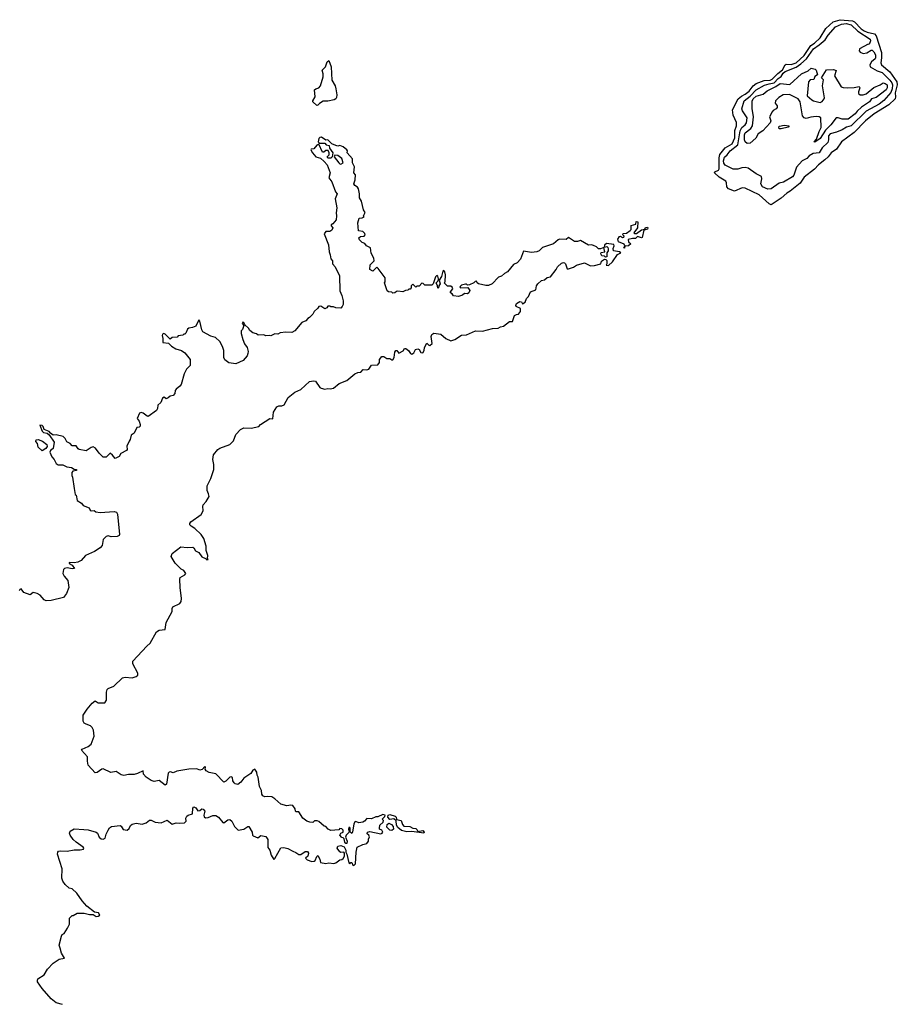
# Model space of a CAD drawing. Extents: x 2240384 to 2404287, y 351326 to 526670.
# Tile 29 of 256: x 2285250 to 2294037, y 374392 to 384247. Entities that reach past the tile are written whole.
import ezdxf

# ---------------------------------------------------------------- set-up
doc = ezdxf.new("R2010")
doc.units = 0

msp = doc.modelspace()

# ---------------------------------------------------------------- linework, layer by layer
at = {"layer": '0CON20XD'}
for points in [[(2292775, 382394.4), (2292755, 382403.5), (2292652.7, 382495), (2292515, 382561.8), (2292485, 382566), (2292405, 382530), (2292346.7, 382555), (2292330, 382575), (2292328, 382615), (2292320.3, 382630.3), (2292252.7, 382672.7), (2292208, 382715), (2292210.8, 382725), (2292245, 382742.2), (2292253.3, 382755), (2292252.2, 382865), (2292260.6, 382899.4), (2292313.5, 382965), (2292382.8, 383005), (2292409.1, 383065), (2292411.5, 383138.5), (2292426.1, 383186.1), (2292427.2, 383217.2), (2292392.4, 383292.4), (2292385.8, 383345), (2292444.5, 383455.5), (2292478.3, 383481.7), (2292515, 383500.4), (2292555, 383531), (2292595, 383583.8), (2292625, 383607.5), (2292705, 383637.9), (2292765, 383642.1), (2292785, 383651.5), (2292840.9, 383709.1), (2292885.9, 383745), (2292914.2, 383795.8), (2292925, 383803.9), (2292975, 383800), (2293025.2, 383815), (2293105, 383889.4), (2293171.5, 383988.5), (2293207.9, 384012.1), (2293262.8, 384067.2), (2293319.6, 384160.4), (2293394.9, 384225.1), (2293465, 384247.4), (2293586.5, 384236.5), (2293606.8, 384226.8), (2293675, 384156.5), (2293705, 384136), (2293735, 384122.2), (2293806.7, 384106.7), (2293824.5, 384084.5), (2293877.4, 383917.4), (2293879, 383865), (2293871.9, 383815), (2293876.8, 383796.8), (2293962, 383725), (2294032.6, 383625), (2294036.7, 383595), (2294016.6, 383515), (2294019.2, 383475), (2294014, 383456), (2293952.9, 383395), (2293805.8, 383305), (2293716.8, 383235), (2293605, 383119.6), (2293479.5, 383025), (2293427.1, 382952.9), (2293375, 382914.6), (2293344.5, 382875.5), (2293310.4, 382845), (2293246.3, 382793.7), (2293209, 382751), (2293105, 382670), (2293065, 382610), (2292965, 382530), (2292930.5, 382509.5), (2292875, 382459.6), (2292775, 382394.4)], [(2292740.7, 382550.7), (2292688.5, 382575), (2292669.5, 382605), (2292681.2, 382655), (2292676.9, 382676.9), (2292625, 382704.4), (2292545, 382760), (2292515, 382768), (2292480, 382765), (2292439.1, 382750.9), (2292392.8, 382752.8), (2292312.7, 382792.7), (2292300.2, 382810.2), (2292295.4, 382835), (2292305, 382870), (2292333.6, 382895), (2292364.4, 382935), (2292438.5, 382995), (2292463.1, 383135), (2292481.7, 383168.3), (2292515, 383196.1), (2292527.7, 383215), (2292533.8, 383265), (2292486.7, 383335), (2292479.2, 383355), (2292502.9, 383435), (2292565, 383483), (2292625, 383547), (2292708.4, 383591.6), (2292754.3, 383604.3), (2292805, 383616), (2292845, 383657.7), (2292872.6, 383677.4), (2292895, 383712.2), (2292915, 383729.3), (2293025, 383771.1), (2293070.4, 383805), (2293126.9, 383855), (2293196.9, 383955), (2293255.5, 383995), (2293313.9, 384045), (2293345, 384092.5), (2293417.3, 384175), (2293477.8, 384202.2), (2293525, 384208.9), (2293575, 384196.9), (2293641.6, 384131.6), (2293765, 384053.1), (2293768.1, 384035), (2293755, 384000), (2293745, 384003.3), (2293656.7, 383955), (2293655.8, 383935), (2293665, 383920.8), (2293695, 383910.5), (2293732.5, 383915), (2293775, 383942), (2293785, 383941.1), (2293800.5, 383925), (2293817.9, 383895), (2293819.5, 383865), (2293815, 383854.7), (2293778.4, 383825), (2293763.1, 383795), (2293763.5, 383775), (2293835, 383737.1), (2293885, 383719.4), (2293963.1, 383643.1), (2293983.2, 383615), (2293988.3, 383595), (2293985.5, 383555), (2293970.2, 383519.8), (2293901.5, 383438.5), (2293856.6, 383403.4), (2293725, 383331.3), (2293575, 383184.3), (2293527.8, 383172.2), (2293485, 383145.3), (2293427.7, 383122.3), (2293363.9, 383105), (2293349.4, 383085), (2293348.7, 383045), (2293341.4, 383018.6), (2293285.7, 382965), (2293255, 382915.3), (2293195, 382906.4), (2293155, 382886), (2293130.4, 382859.6), (2293084.1, 382835), (2293028.6, 382771.4), (2292999.3, 382690.7), (2292986.5, 382673.5), (2292898.3, 382621.7), (2292855, 382612.4), (2292775, 382554.1), (2292740.7, 382550.7)], [(2288225, 383390), (2288186.2, 383425), (2288184.1, 383434.1), (2288206.9, 383475), (2288203.3, 383545), (2288215, 383555.6), (2288245.5, 383564.5), (2288260.8, 383585), (2288288.9, 383675), (2288288.8, 383705), (2288278.3, 383741.7), (2288313.3, 383775), (2288330, 383825), (2288345, 383840), (2288370, 383775), (2288373.6, 383643.6), (2288407.5, 383585), (2288416.4, 383556.4), (2288426.7, 383495), (2288423, 383467), (2288416.7, 383455), (2288397.5, 383445), (2288335, 383430.8), (2288287.9, 383432.1), (2288250.5, 383409.5), (2288235, 383392.5), (2288225, 383390)], [(2292535, 383007.3), (2292513.5, 383025), (2292506.5, 383045), (2292508.1, 383095), (2292515, 383115.8), (2292571.3, 383158.7), (2292585.9, 383185), (2292597.1, 383275), (2292585, 383360), (2292583.4, 383433.4), (2292593.8, 383455), (2292625, 383483.5), (2292695, 383503.4), (2292735, 383535.9), (2292821.9, 383578.1), (2292865, 383609.2), (2292959.8, 383600.3), (2293076.5, 383705), (2293144.2, 383735.8), (2293175, 383761.2), (2293215, 383753.8), (2293225, 383743.8), (2293238.8, 383695), (2293212.1, 383677.9), (2293200.8, 383649.2), (2293164.7, 383645.3), (2293148.9, 383625), (2293133.5, 383485), (2293181.5, 383445), (2293196, 383435), (2293265, 383419.7), (2293285, 383430), (2293305.7, 383455), (2293309.2, 383465), (2293288.8, 383585), (2293297.5, 383645), (2293277.5, 383665), (2293326.7, 383745), (2293399.1, 383749.1), (2293425, 383740), (2293407.5, 383685), (2293475, 383575.8), (2293495, 383567.1), (2293535, 383565.7), (2293605, 383567.5), (2293655, 383577.1), (2293661.9, 383565), (2293647.9, 383525), (2293648.6, 383508.6), (2293666.3, 383496.3), (2293695, 383494.5), (2293724.7, 383505.3), (2293802.5, 383567.5), (2293864.3, 383595.7), (2293893.6, 383616.4), (2293915, 383610.3), (2293933.6, 383595), (2293936.5, 383565), (2293926.1, 383545), (2293825, 383467.1), (2293779.4, 383455), (2293758.5, 383425), (2293679.1, 383370.9), (2293635, 383330.9), (2293615, 383303.9), (2293545, 383250.9), (2293485, 383250.8), (2293445, 383266.2), (2293425, 383264.6), (2293372.5, 383195), (2293319.4, 383140.6), (2293265, 383057.1), (2293212.5, 383022.5), (2293204, 383025), (2293228.7, 383051.3), (2293253, 383127), (2293275, 383167.5), (2293270.8, 383265), (2293255.4, 383275.4), (2293225, 383279.1), (2293172.4, 383272.4), (2293125, 383258.5), (2293103.1, 383265), (2293088.2, 383285), (2293063.6, 383423.7), (2293042.5, 383455), (2292957.4, 383497.4), (2292893.4, 383496.6), (2292852, 383468), (2292818.5, 383435), (2292813.1, 383413.1), (2292835, 383386.2), (2292835, 383368.8), (2292825, 383353.8), (2292792.9, 383337.1), (2292783.1, 383325), (2292758.6, 383275), (2292772, 383235), (2292764.2, 383215), (2292689.5, 383135), (2292644.5, 383105), (2292619.3, 383060.7), (2292565, 383010), (2292535, 383007.3)], [(2292875, 383154.6), (2292853.3, 383155), (2292850, 383175), (2292858.3, 383181.7), (2292905, 383191.1), (2292953.3, 383185), (2292945, 383172.2), (2292875, 383154.6)], [(2288795, 381860), (2288769.7, 381909.7), (2288763, 381963), (2288723.9, 381983.9), (2288706.2, 382006.2), (2288678.3, 382018.3), (2288653.3, 382045), (2288647, 382063), (2288662.5, 382077.5), (2288697.8, 382082.2), (2288707.5, 382092.5), (2288705, 382106.2), (2288685, 382128), (2288642.5, 382135), (2288636.7, 382215), (2288650, 382260), (2288680, 382265), (2288697.5, 382275), (2288692.5, 382285), (2288708.8, 382318.8), (2288693.8, 382345), (2288671.7, 382431.7), (2288653.3, 382465), (2288653.8, 382505), (2288641.2, 382555), (2288631.7, 382571.7), (2288605, 382587.5), (2288596.2, 382605), (2288610, 382645), (2288613, 382693), (2288596.7, 382715), (2288602.5, 382775), (2288582.5, 382815), (2288582.5, 382855), (2288530, 382915), (2288532.5, 382935), (2288526.4, 382946.4), (2288490, 382975), (2288455, 382986.7), (2288435, 382982.5), (2288415, 382986.7), (2288375.9, 383005.9), (2288336.1, 383046.1), (2288315, 383042.5), (2288271.7, 383071.7), (2288255, 383067.5), (2288245, 383057.5), (2288237.5, 383025), (2288252.5, 383012.5), (2288305, 383012.5), (2288320, 382995), (2288348.3, 382988.3), (2288353, 382963), (2288386.7, 382913.3), (2288380, 382875), (2288365, 382862.5), (2288335, 382860), (2288330, 382875), (2288347.5, 382895), (2288347.5, 382915), (2288337, 382937), (2288315, 382937.5), (2288295, 382922.5), (2288281.7, 382921.7), (2288245, 383000), (2288225, 382992.5), (2288195.8, 382954.2), (2288168.3, 382951.7), (2288163.3, 382945), (2288180, 382915), (2288214, 382875), (2288261.9, 382861.9), (2288299.5, 382829.5), (2288327.5, 382795), (2288357.5, 382715), (2288343.8, 382665), (2288375.9, 382625.9), (2288413.3, 382525), (2288430, 382505), (2288409.2, 382455), (2288426, 382365), (2288417.5, 382315), (2288423.3, 382285), (2288420, 382245), (2288385, 382203.3), (2288370, 382195), (2288370, 382185), (2288383.8, 382165), (2288375, 382140), (2288355, 382128.8), (2288315, 382126.7), (2288300, 382105), (2288342.5, 381995), (2288347.5, 381925), (2288358.8, 381895), (2288363.8, 381855), (2288382.5, 381835), (2288382.5, 381805), (2288408.8, 381775), (2288452, 381682), (2288453.9, 381533.9), (2288476.2, 381485), (2288487, 381433), (2288487.5, 381395), (2288480, 381375), (2288465, 381360), (2288415, 381362.5), (2288391.7, 381371.7), (2288365, 381372.5), (2288355, 381380), (2288335, 381380), (2288325, 381362.5), (2288305, 381353.3), (2288265, 381380), (2288245, 381377.5), (2288235, 381360), (2288197.5, 381325), (2288185, 381300), (2288150, 381265), (2288133.6, 381256.4), (2288115, 381232.5), (2288073.6, 381216.4), (2288005, 381132.5), (2287975, 381117.5), (2287915, 381120), (2287858.3, 381111.7), (2287835, 381100), (2287805, 381102.5), (2287765, 381082.5), (2287755, 381087.5), (2287715, 381082.5), (2287695, 381092.5), (2287638.3, 381088.3), (2287621.7, 381101.7), (2287585, 381113.3), (2287555, 381136.7), (2287539.7, 381159.7), (2287503, 381193), (2287495.6, 381215.6), (2287485, 381218.8), (2287476.2, 381205), (2287492.5, 381185), (2287480, 381145), (2287468.3, 381131.7), (2287467.5, 381105), (2287482.5, 381045), (2287501.7, 381001.7), (2287526.7, 380965), (2287536.7, 380925), (2287533.3, 380905), (2287526.1, 380883.9), (2287487.5, 380835), (2287415, 380802.5), (2287343, 380813), (2287303.6, 380843.6), (2287293.3, 380865), (2287293.3, 380935), (2287280, 380975), (2287252.5, 381025), (2287210, 381065), (2287165, 381080), (2287085, 381122.5), (2287075, 381142.5), (2287055, 381230), (2287045, 381242.5), (2287015, 381180), (2286980, 381165), (2286945, 381160), (2286930.7, 381149.3), (2286915, 381110), (2286905, 381100), (2286895, 381100), (2286885, 381090), (2286838.3, 381081.7), (2286825, 381070), (2286775, 381067.5), (2286755, 381050), (2286705, 381099.4), (2286694.3, 381105.7), (2286681.1, 381098.9), (2286676, 381085), (2286683.8, 381055), (2286682.5, 381015), (2286738.8, 381008.8), (2286769.7, 380979.7), (2286813.3, 380953.3), (2286870, 380935), (2286903, 380913), (2286957.5, 380845), (2286957.5, 380785), (2286921.7, 380748.3), (2286898.3, 380701.7), (2286866.7, 380595), (2286855, 380577.5), (2286815, 380547.5), (2286806.7, 380535), (2286802.5, 380505), (2286787.5, 380485), (2286755, 380478.8), (2286735, 380461.2), (2286715, 380453.8), (2286695, 380470), (2286680.7, 380459.3), (2286663.6, 380416.4), (2286632.3, 380387.7), (2286629.2, 380355), (2286620, 380335), (2286535, 380276.7), (2286525, 380277.5), (2286485, 380310), (2286465, 380316.7), (2286450.7, 380309.3), (2286427.5, 380255), (2286445, 380230), (2286456.7, 380195), (2286455, 380180), (2286445, 380167.5), (2286423.6, 380166.4), (2286395, 380110), (2286365, 380090), (2286357.5, 380045), (2286345, 380030), (2286323, 379977), (2286326.2, 379946.2), (2286320, 379935), (2286261.2, 379905), (2286245, 379874.3), (2286206.4, 379856.4), (2286179.3, 379889.3), (2286155, 379907.5), (2286115, 379870), (2286085, 379870), (2286045, 379907.5), (2286007.5, 379957.5), (2285985, 379971.2), (2285965, 379966.7), (2285915, 379932), (2285845, 379946.7), (2285835, 379952.5), (2285815, 379983.3), (2285775, 379982.5), (2285753.8, 380005), (2285722.7, 380022.7), (2285705, 380056.7), (2285686.1, 380076.1), (2285616.4, 380093.6), (2285585, 380090), (2285558.3, 380108.3), (2285545, 380126.7), (2285496.7, 380146.7), (2285486.2, 380175), (2285475, 380186.7), (2285451.7, 380188.3), (2285475, 380130), (2285490, 380115), (2285525, 380110), (2285545, 380092.5), (2285595, 380020), (2285583.6, 379956.4), (2285557.5, 379935), (2285553, 379917), (2285571.7, 379871.7), (2285596, 379845), (2285613.8, 379805), (2285635, 379792.9), (2285682.3, 379792.3), (2285722.7, 379772.7), (2285767.5, 379765), (2285795, 379747.5), (2285820, 379745), (2285820, 379735), (2285783, 379727), (2285772.5, 379715), (2285772.5, 379685), (2285779.3, 379669.3), (2285794.5, 379554.5), (2285804, 379495), (2285817, 379487), (2285826.2, 379435), (2285867.9, 379407.9), (2285885, 379384), (2285945, 379362.5), (2285956.7, 379336.7), (2285965, 379332.5), (2285995, 379336.2), (2286012, 379322), (2286055, 379314), (2286195, 379324), (2286218.3, 379318.3), (2286227.7, 379297.7), (2286250.6, 379095), (2286245, 379082.9), (2286225, 379074.1), (2286165, 379071.1), (2286135, 379081.2), (2286115.8, 379074.2), (2286086.2, 379045), (2286076.7, 378985), (2286055, 378962.5), (2286000, 378925), (2285910, 378885), (2285866.4, 378833.6), (2285833.6, 378816.4), (2285795, 378810), (2285747, 378813), (2285745, 378802.5), (2285775, 378787.5), (2285797.5, 378755), (2285775, 378750), (2285725, 378760), (2285700, 378755), (2285687.5, 378745), (2285682.5, 378705), (2285695, 378677.5), (2285733.3, 378635), (2285743.3, 378565), (2285720, 378505), (2285687.5, 378465), (2285565, 378433.3), (2285515, 378430), (2285495, 378440), (2285455, 378487.5), (2285425, 378502.5), (2285385, 378513.3), (2285355, 378490), (2285290, 378515), (2285265, 378550), (2285250, 378545), (2285245, 378530)], [(2288465, 382802.5), (2288490, 382815), (2288475, 382857.5), (2288435, 382886.7), (2288405, 382890), (2288400, 382875), (2288445, 382813.3), (2288455, 382803.3), (2288465, 382802.5)], [(2291305, 381960), (2291300, 381965), (2291310, 381985), (2291301.2, 382001.2), (2291243.8, 382023.8), (2291238.3, 382051.7), (2291255, 382077.5), (2291265, 382080), (2291285, 382067.5), (2291299.3, 382070.7), (2291301.7, 382081.7), (2291290, 382095), (2291291.7, 382108.3), (2291325, 382110), (2291363, 382137), (2291371.7, 382148.3), (2291371.7, 382188.3), (2291418.3, 382201.7), (2291423.6, 382226.4), (2291440, 382225), (2291437, 382163), (2291400, 382115), (2291408.3, 382108.3), (2291425, 382107.5), (2291475, 382142.5), (2291508.3, 382151.7), (2291515, 382167.5), (2291535, 382170), (2291540, 382165), (2291535, 382150), (2291500, 382140), (2291483.8, 382066.2), (2291475, 382064), (2291435, 382077.5), (2291415, 382056.2), (2291385, 382057.5), (2291341.7, 382048.3), (2291346.7, 382025), (2291367.5, 382005), (2291345, 381982.5), (2291310, 381980), (2291305, 381960)], [(2288488, 376058), (2288475, 376062), (2288454, 376085), (2288463.8, 376106.2), (2288488.8, 376115), (2288487.1, 376135), (2288475, 376149.2), (2288455, 376150), (2288445, 376137.5), (2288365, 376132.5), (2288340, 376145), (2288315, 376170), (2288300, 376175), (2288245, 376220), (2288227, 376227), (2288203, 376227), (2288185, 376212.5), (2288155, 376213.8), (2288124.3, 376224.3), (2288085.7, 376255), (2288045, 376317.5), (2288018.3, 376318.3), (2288010, 376325), (2288007, 376347), (2287985, 376382.5), (2287965, 376386), (2287925, 376380), (2287865, 376394), (2287805, 376450), (2287775, 376470), (2287735, 376473.3), (2287705, 376468.8), (2287685, 376480), (2287673.3, 376495), (2287671.7, 376531.7), (2287650.7, 376570.7), (2287637.5, 376665), (2287627.5, 376685), (2287623.3, 376715), (2287605, 376743.8), (2287583.6, 376736.4), (2287565, 376701.2), (2287495, 376656.2), (2287465, 376613.8), (2287435, 376592.5), (2287408.3, 376598.3), (2287397, 376607), (2287385, 376630), (2287380.7, 376660.7), (2287368.3, 376668.3), (2287353.3, 376665), (2287315, 376623.8), (2287295, 376616.7), (2287215, 376700), (2287146.4, 376713.6), (2287117.7, 376727.7), (2287106.7, 376745), (2287110, 376765), (2287105, 376772.5), (2287077.3, 376742.7), (2287055, 376736.2), (2287025, 376747.5), (2286945, 376746.7), (2286823.6, 376726.4), (2286785, 376710), (2286759.3, 376719.3), (2286745, 376716.7), (2286738, 376705), (2286718.8, 376595), (2286705, 376586.7), (2286645, 376631.2), (2286595, 376622), (2286565, 376630.8), (2286516, 376665), (2286488.8, 376695), (2286485, 376730), (2286429.5, 376700.5), (2286395, 376691.2), (2286338.3, 376691.7), (2286293.6, 376683.6), (2286265, 376687.5), (2286215, 376723.3), (2286163.6, 376713.6), (2286085, 376747.5), (2286073, 376747), (2286025, 376713.3), (2286005, 376710), (2285935.6, 376785), (2285927.5, 376825), (2285927.8, 376867.8), (2285870, 376935), (2285874.3, 376945.7), (2285935, 376972.5), (2285966.2, 376995), (2285996.2, 377075), (2285988.8, 377135), (2285975, 377163.8), (2285957.9, 377177.9), (2285915, 377194.5), (2285896.2, 377206.2), (2285884.4, 377225), (2285886.7, 377285), (2285926.4, 377345), (2285977.1, 377405), (2286005, 377428.1), (2286035, 377409.2), (2286101.4, 377408.6), (2286118, 377435), (2286118, 377515), (2286125, 377542.5), (2286135, 377552.5), (2286193, 377577), (2286279.3, 377660.7), (2286305, 377667.1), (2286375, 377660), (2286415, 377674), (2286432.3, 377687.7), (2286432.5, 377705), (2286381.3, 377801.3), (2286381.4, 377825), (2286521.9, 377978.1), (2286555.6, 378005), (2286620, 378120), (2286645, 378136.9), (2286706, 378145), (2286717.9, 378215), (2286777.9, 378325), (2286775.5, 378355), (2286781.7, 378371.7), (2286853.8, 378405), (2286867.1, 378422.9), (2286870.5, 378455), (2286856.7, 378565), (2286854.2, 378645.8), (2286857.5, 378665), (2286905, 378690), (2286912.5, 378705), (2286895, 378732.5), (2286865.7, 378745.7), (2286805, 378808), (2286768, 378875), (2286775.9, 378904.1), (2286865, 378972.5), (2286925.7, 378964.3), (2286985, 378967.5), (2286995, 378960), (2287010.3, 378930.3), (2287044.2, 378914.2), (2287075, 378872), (2287110, 378855), (2287125, 378840), (2287137, 378843), (2287130, 378855), (2287132.5, 378885), (2287117.5, 378935), (2287116.4, 378976.4), (2287093.6, 379053.6), (2287067.5, 379095), (2287002.5, 379155), (2286967, 379177), (2286955, 379190), (2286952.5, 379205), (2286965, 379222.5), (2287066.4, 379293.6), (2287081.7, 379318.3), (2287087.5, 379335), (2287082.5, 379375), (2287088.3, 379391.7), (2287117.5, 379425), (2287146.4, 379473.6), (2287141.7, 379501.7), (2287126.7, 379535), (2287127, 379583), (2287163.8, 379655), (2287193.6, 379746.4), (2287193.6, 379793.6), (2287183.6, 379846.4), (2287189.3, 379890.7), (2287233.3, 379945), (2287255, 379960), (2287354.5, 379995.5), (2287389.7, 380030.3), (2287415, 380095.6), (2287460, 380145), (2287495, 380162.9), (2287568.3, 380158.3), (2287645, 380174.3), (2287660, 380195), (2287755, 380255.7), (2287785, 380252.5), (2287791.9, 380318.1), (2287825, 380370.6), (2287845, 380382.7), (2287876.1, 380383.9), (2287896.4, 380393.6), (2287938, 380465), (2288005, 380518.6), (2288065.8, 380544.2), (2288151.2, 380625), (2288192.7, 380632.7), (2288210, 380630), (2288255, 380566.2), (2288267.7, 380557.7), (2288305, 380549.2), (2288335, 380555.7), (2288357.3, 380552.7), (2288391.7, 380558.3), (2288450, 380605), (2288523.8, 380635), (2288605, 380703.8), (2288635, 380716.7), (2288665, 380720), (2288690, 380745), (2288725, 380742.5), (2288745, 380750), (2288771.7, 380788.3), (2288836.1, 380793.9), (2288851.2, 380815), (2288853.8, 380845), (2288875, 380876.2), (2288895, 380876.7), (2288925, 380857.5), (2288955, 380857.5), (2288975, 380843.3), (2288986.1, 380843.9), (2289000, 380865), (2289005, 380920), (2289015, 380936.7), (2289026.2, 380936.2), (2289045, 380910), (2289088, 380932), (2289103.9, 380956.1), (2289115, 380956.2), (2289143.3, 380935), (2289162.5, 380905), (2289175, 380898.8), (2289195, 380913.8), (2289214.5, 380945.5), (2289235, 380952.5), (2289248.8, 380945), (2289265, 380916.7), (2289285, 380913.8), (2289298.8, 380935), (2289303.8, 380965), (2289325, 381010), (2289345, 380990), (2289355, 380987.5), (2289380, 381005), (2289371.2, 381075), (2289377.5, 381095), (2289395, 381110.6), (2289465, 381101.2), (2289516.7, 381055), (2289565, 381033.6), (2289606, 381045), (2289675, 381089.2), (2289725, 381094), (2289782, 381118), (2289815, 381133.8), (2289885, 381128.8), (2289985, 381156.9), (2290041.2, 381158.8), (2290065, 381173.8), (2290095, 381180), (2290153, 381227), (2290185, 381227.5), (2290204.4, 381285.6), (2290225, 381298), (2290245, 381300), (2290263.8, 381325), (2290262.5, 381355), (2290220, 381375), (2290217.1, 381385), (2290225.7, 381405), (2290256.1, 381426.1), (2290273.3, 381423.3), (2290285, 381402.5), (2290311.7, 381418.3), (2290324.2, 381455.8), (2290343.3, 381475), (2290365, 381524), (2290418, 381542), (2290424, 381585), (2290436.9, 381603.1), (2290475, 381638), (2290505, 381643.8), (2290532.1, 381667.9), (2290565, 381674.2), (2290622.1, 381747.9), (2290632.9, 381775), (2290675, 381808.8), (2290695, 381816.7), (2290705, 381813.3), (2290713.9, 381803.9), (2290732.5, 381755), (2290745, 381752.5), (2290795, 381770), (2290825, 381788.8), (2290905, 381813.3), (2290965, 381783.8), (2291005, 381786.2), (2291067, 381803), (2291075, 381830), (2291105, 381850), (2291118.3, 381848.3), (2291127, 381837), (2291127.5, 381805), (2291121.7, 381791.7), (2291145, 381787.5), (2291185, 381823.8), (2291233.6, 381896.4), (2291267.5, 381915), (2291255, 381922.5), (2291193.6, 381933.6), (2291191.7, 381958.3), (2291202.5, 381985), (2291197, 381997), (2291125, 382007.5), (2291105, 381990), (2291101.7, 381971.7), (2291127, 381977), (2291138.6, 381968.6), (2291142.5, 381955), (2291141.2, 381935), (2291130, 381915), (2291130, 381875), (2291115, 381870), (2291105, 381880), (2291080, 381885), (2291067.5, 381905), (2291073, 381917), (2291110, 381925), (2291098.3, 381968.3), (2291065, 381953.8), (2291045, 381953.8), (2291025, 381972.5), (2290995, 381987.5), (2290975, 381993.3), (2290945, 381990), (2290866.4, 382036.4), (2290835, 382027.5), (2290805, 382027.5), (2290745, 382067.5), (2290721.7, 382048.3), (2290655, 382050), (2290640, 382045), (2290595, 382003.3), (2290483, 381967), (2290450, 381935), (2290426.4, 381923.6), (2290375, 381917.5), (2290295, 381930), (2290265, 381850), (2290230, 381815), (2290195, 381797.5), (2290135, 381722.5), (2290105, 381707.5), (2290075, 381680), (2290045, 381670), (2289980, 381605), (2289945, 381587.5), (2289918.3, 381588.3), (2289845, 381602.5), (2289830, 381615), (2289825, 381630), (2289811.7, 381628.3), (2289797, 381613), (2289755, 381592.5), (2289735, 381590), (2289725, 381600), (2289715, 381600), (2289675, 381588.8), (2289656.7, 381575), (2289663, 381563), (2289738.3, 381568.3), (2289756.1, 381536.1), (2289748.1, 381511.9), (2289735, 381504), (2289705, 381506.7), (2289685, 381491.2), (2289645, 381477.5), (2289593, 381483), (2289580, 381505), (2289562.5, 381515), (2289562.5, 381525), (2289587.5, 381555), (2289580, 381570), (2289565, 381580), (2289531.7, 381581.7), (2289500, 381615), (2289510, 381625), (2289512.5, 381695), (2289506.7, 381725), (2289495, 381737.5), (2289485, 381730), (2289473.9, 381676.1), (2289448.3, 381641.7), (2289460, 381605), (2289447.5, 381585), (2289447, 381573), (2289435, 381560), (2289432.5, 381585), (2289420, 381615), (2289440, 381635), (2289442.5, 381655), (2289435, 381680), (2289425, 381687.5), (2289413.3, 381675), (2289390, 381605), (2289375, 381590), (2289305, 381590), (2289288.3, 381608.3), (2289275, 381610), (2289248.3, 381581.7), (2289225, 381580), (2289215, 381570), (2289185, 381600), (2289170, 381585), (2289170, 381565), (2289158.3, 381551.7), (2289145, 381550), (2289135, 381540), (2289113, 381537), (2289085, 381522.5), (2289035, 381530), (2289022.5, 381527.5), (2289005, 381512.5), (2288985, 381510), (2288975, 381520), (2288943, 381523), (2288930, 381535), (2288902.5, 381615), (2288910, 381625), (2288910, 381665), (2288838.3, 381758.3), (2288825, 381770), (2288785, 381730), (2288755.5, 381745.5), (2288760.5, 381795), (2288800, 381835), (2288795, 381860)], [(2285475, 379933.3), (2285435, 379967.5), (2285426.7, 380005), (2285410, 380025), (2285415, 380042.5), (2285435, 380046.7), (2285480, 380030), (2285523.3, 379995), (2285526.7, 379975), (2285513.3, 379955), (2285475, 379933.3)], [(2285679.8, 374389.8), (2285615, 374407.1), (2285564.4, 374445), (2285475, 374550), (2285430, 374615), (2285427, 374633), (2285432.5, 374645), (2285495, 374687.5), (2285527, 374743), (2285585, 374802.5), (2285645, 374843.8), (2285700, 374855), (2285667.5, 374905), (2285653.8, 374955), (2285646.2, 374985), (2285667.5, 375075), (2285675, 375090), (2285695, 375100), (2285730, 375155), (2285750, 375195), (2285750, 375255), (2285775, 375280), (2285785, 375280), (2285825, 375302.5), (2285895, 375303.3), (2285949.2, 375289.2), (2285985, 375290), (2286015, 375271.5), (2286037.1, 375272.9), (2286052.5, 375285), (2286038.3, 375308.3), (2285997.5, 375315), (2285922.5, 375375), (2285875, 375427.5), (2285822.5, 375505), (2285776.1, 375546.1), (2285743.9, 375553.9), (2285705, 375592.5), (2285683.3, 375625), (2285673.3, 375655), (2285676.1, 375746.1), (2285630, 375895), (2285632.5, 375915), (2285640, 375925), (2285655, 375928.8), (2285725, 375926), (2285795, 375939.2), (2285855, 375938.6), (2285887.5, 375945), (2285893.8, 375955), (2285887.1, 375965), (2285814.2, 376014.2), (2285785, 376041.9), (2285754.4, 376085), (2285748.9, 376105), (2285755, 376125.7), (2285795, 376147.7), (2285890.8, 376140.8), (2285935, 376138.7), (2286015, 376116.4), (2286027.5, 376105), (2286045, 376064.4), (2286065, 376047.8), (2286085, 376044.3), (2286105.8, 376055), (2286116.2, 376095), (2286135.6, 376135), (2286150.6, 376159.4), (2286167.8, 376172.2), (2286255, 376180.6), (2286265.5, 376175), (2286285, 376140), (2286325, 376133.3), (2286345, 376150), (2286359.1, 376180.9), (2286376.2, 376195), (2286415, 376206), (2286475, 376193.3), (2286515, 376208), (2286550, 376235), (2286565, 376234.3), (2286605, 376214), (2286665, 376206.7), (2286725, 376235.6), (2286775, 376195.8), (2286815, 376208.6), (2286854.4, 376204.4), (2286900.5, 376209.5), (2286915.8, 376224.2), (2286911.8, 376255), (2286923.3, 376275), (2286936.2, 376285), (2286981.4, 376298.6), (2286984.5, 376355), (2286995, 376366.9), (2287015, 376357.5), (2287035, 376328.6), (2287055, 376333.3), (2287075, 376349.4), (2287087.5, 376345), (2287103.6, 376325), (2287094, 376285), (2287097.5, 376267.5), (2287109.3, 376259.3), (2287137, 376263), (2287185, 376281.9), (2287215, 376280), (2287241.4, 376265), (2287285, 376212.5), (2287295, 376208.8), (2287335, 376238.5), (2287355, 376240.4), (2287375, 376224.4), (2287401.5, 376171.5), (2287436.1, 376136.1), (2287495, 376146), (2287535, 376170), (2287545, 376170), (2287576.2, 376115), (2287580, 376085), (2287586.4, 376076.4), (2287635, 376056.7), (2287665, 376082.5), (2287715, 376070), (2287733, 376043), (2287735, 375960), (2287753.6, 375933.6), (2287768, 375885), (2287795, 375842.5), (2287805, 375850), (2287863.6, 375956.4), (2287895, 375962.5), (2287935, 375952.5), (2287983.3, 375923.3), (2288015, 375912.5), (2288045, 375890), (2288065, 375892.5), (2288109.7, 375920.3), (2288130, 375920), (2288140.8, 375905), (2288135.8, 375875.8), (2288112.5, 375855), (2288128.8, 375838.8), (2288175, 375820), (2288197, 375823), (2288208.3, 375831.7), (2288225, 375872.5), (2288235, 375880), (2288256.2, 375845), (2288261.7, 375811.7), (2288315, 375800), (2288345, 375807.5), (2288395, 375800), (2288415, 375806.7), (2288455, 375836.2), (2288475, 375840), (2288488.1, 375851.9), (2288500.8, 375875), (2288501.2, 375905), (2288495, 375913.3), (2288465, 375911.2), (2288455, 375918.8), (2288430, 375955), (2288436.2, 375973.8), (2288465, 375981.2), (2288499.3, 375969.3), (2288516.7, 375935), (2288516.7, 375915), (2288526.2, 375895), (2288545, 375807.5), (2288555, 375797.5), (2288565, 375810), (2288575, 375810), (2288583.9, 375783.9), (2288595, 375782.5), (2288611.7, 375798.3), (2288617.5, 375915), (2288630, 375965), (2288685, 375992.5), (2288725, 376002.5), (2288742.5, 376025), (2288742.5, 376045), (2288752.5, 376067.5), (2288745.6, 376085.6), (2288728.3, 376098.3), (2288732.5, 376115), (2288755, 376122.5), (2288865, 376098.8), (2288880, 376105), (2288885.8, 376115), (2288875, 376133.3), (2288854, 376144), (2288851.2, 376155), (2288856.2, 376185), (2288890, 376215), (2288891.7, 376231.7), (2288880, 376245), (2288905, 376270), (2288910, 376285), (2288885, 376292.5), (2288835, 376267.5), (2288815, 376266.7), (2288771.7, 376248.3), (2288725, 376250), (2288702.5, 376225), (2288685, 376216.2), (2288645, 376208), (2288615, 376222.5), (2288605, 376217.5), (2288594, 376195), (2288583, 376117), (2288575, 376100), (2288558.3, 376118.3), (2288560, 376155), (2288555, 376162.5), (2288545, 376160), (2288542, 376145), (2288550, 376115), (2288520, 376085), (2288512.5, 376065), (2288527.5, 376025), (2288525, 376000), (2288515, 376000), (2288504, 376014), (2288498.8, 376048.8), (2288488, 376058)], [(2288975, 376131.2), (2288955, 376135.8), (2288925.7, 376165), (2288930, 376190), (2288945, 376203.3), (2288971.9, 376191.9), (2288990, 376170), (2288993.8, 376145), (2288975, 376131.2)], [(2289295, 376103.8), (2289175, 376121.9), (2289125, 376118.6), (2289073, 376133), (2289035, 376160), (2289022.5, 376185), (2289018.3, 376228.3), (2288995, 376247.5), (2288955, 376240), (2288937.5, 376265), (2288940, 376285), (2288955, 376290), (2289010, 376275), (2289020, 376265), (2289021.7, 376241.7), (2289070, 376230), (2289082.3, 376192.3), (2289097.5, 376175), (2289155, 376171.2), (2289185, 376153.3), (2289215, 376151.2), (2289228.3, 376138.3), (2289235, 376120), (2289285, 376130), (2289300, 376115), (2289295, 376103.8)]]:
    msp.add_lwpolyline(points, dxfattribs=at)

doc.saveas('drawing.dxf')
